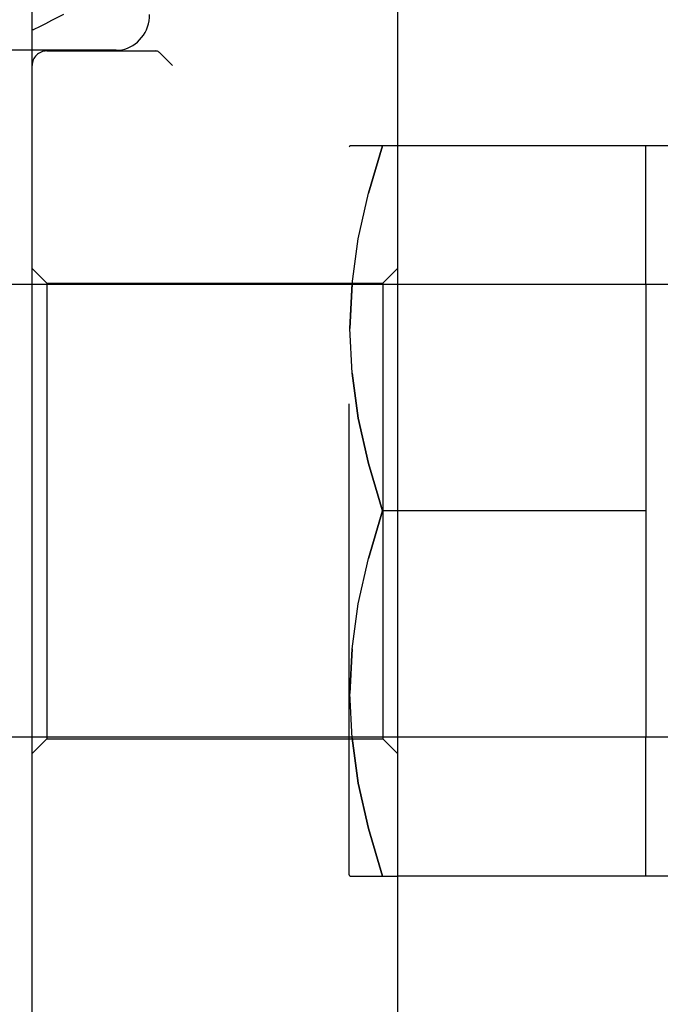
# Model space of a CAD drawing. Header units: inches. Extents: x 0 to 58.6, y -0.2 to 37.9.
# Tile 5 of 66: x 3.361 to 3.8, y 4.427 to 5.101. Entities that reach past the tile are written whole.
import ezdxf

# ---------------------------------------------------------------- set-up
doc = ezdxf.new("R2010")
doc.units = ezdxf.units.IN
doc.header["$LTSCALE"] = 3.224138
doc.header["$MEASUREMENT"] = 0
doc.linetypes.add('HIDDEN', pattern=[0.2, 0.1, -0.1])
doc.layers.get('0').update_dxf_attribs({"linetype": 'CONTINUOUS'})
doc.layers.add('DEFAULT_2', color=8, linetype='HIDDEN')
doc.layers.add('DIMENSIONS', color=7, linetype='CONTINUOUS')
doc.styles.get("Standard").update_dxf_attribs({"font": 'txt', "width": 0.8})
doc.dimstyles.new('DIMSTYLE_1', dxfattribs={"dimtxt": 0.293103, "dimasz": 0.344828, "dimexe": 0.18, "dimexo": 0.0625, "dimgap": 0.09, "dimtad": 0, "dimtih": 1, "dimtoh": 1, "dimzin": 4, "dimdsep": 46, "dimtxsty": 'Standard', "dimblk": '_FILLED', "dimblk1": '_FILLED', "dimblk2": '_FILLED', "dimcen": 0.09, "dimadec": 0, "dimazin": 0, "dimtfac": 1, "dimtofl": 0, "dimtmove": 0, "dimatfit": 3, "dimldrblk": '_FILLED', "dimfxl": 0, "dimtolj": 1, "dimtzin": 4, "dimarcsym": 0})

# ---------------------------------------------------------------- blocks, each defined once
blk = doc.blocks.new('_FILLED')
at = {"color": 0, "linetype": 'ByBlock'}
blk.add_solid([(0, 0), (-1, 0.2), (-1, -0.2)], dxfattribs=at)
blk = doc.blocks.new('*D')
at = {"layer": 'DIMENSIONS', "color": 2, "linetype": 'CONTINUOUS'}
for p, q in [((3.93547, 33.10518), (1.73522, 33.10518)), ((2.04556, 33.10518), (2.04556, 30.80216)), ((5.50478, 31.61648), (7.88842, 31.61648)), ((7.57807, 31.61648), (7.57807, 30.12628)), ((2.04556, 27.60518), (2.04556, 29.7763)), ((7.57807, 27.60518), (7.57807, 29.10041)), ((3.99797, 27.60518), (1.73522, 27.60518)), ((4.96323, 27.60518), (7.88842, 27.60518)), ((5.2634, 25.88147), (5.2634, 26.61358)), ((35.3884, 26.02397), (35.3884, 26.61358)), ((5.2634, 26.30323), (19.59314, 26.30323)), ((35.3884, 26.30323), (21.05866, 26.30323)), ((37.13986, 25.88659), (39.50806, 25.88659)), ((39.19772, 25.88659), (39.19772, 14.80698)), ((36.95668, 25.01159), (38.28124, 25.01159)), ((37.9709, 25.01159), (37.9709, 16.34255)), ((37.9709, 4.76159), (37.9709, 14.87703)), ((39.19772, 3.88659), (39.19772, 14.22078)), ((36.95668, 4.76159), (38.28124, 4.76159)), ((37.19364, 3.88659), (39.50806, 3.88659))]:
    blk.add_line(p, q, dxfattribs=at)
at = {"layer": 'DIMENSIONS', "color": 2, "linetype": 'CONTINUOUS', "xscale": 0.3448275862, "yscale": 0.3448275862, "zscale": 0.3448275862}
for p, rotation in [((2.04556, 33.10518), 90), ((7.57807, 31.61648), 90), ((2.04556, 27.60518), 270), ((7.57807, 27.60518), 270), ((5.2634, 26.30323), 180), ((39.19772, 25.88659), 90), ((37.9709, 25.01159), 90), ((37.9709, 4.76159), 270), ((39.19772, 3.88659), 270)]:
    blk.add_blockref('_FILLED', p, dxfattribs=dict(at, rotation=rotation))
blk.add_blockref('_FILLED', (35.3884, 26.30323), dxfattribs=at)
at = {"layer": 'DIMENSIONS', "color": 2, "linetype": 'CONTINUOUS', "width": 0.8}
for s, p in [('5.50', (1.57659, 30.36251)), ('REF.', (1.57659, 29.92285)), ('4.01', (7.10911, 29.68662)), ('REF.', (7.10911, 29.24697)), ('30.13', (19.73969, 26.15668)), ('20.25', (37.38469, 15.90289)), ('REF.', (37.50193, 15.46324)), ('TYP.', (37.50193, 15.02358)), ('22.00', (38.61151, 14.36733))]:
    blk.add_text(s, height=0.293103, dxfattribs=at).set_placement(p)

msp = doc.modelspace()

# ---------------------------------------------------------------- linework, layer by layer
at = {"color": 7, "linetype": 'CONTINUOUS'}
for p, q in [((3.3698, 4.08478), (3.3698, 5.44478)), ((3.6198, 5.18056), (3.6198, 4.34904)), ((3.3698, 5.08028), (3.33975, 5.08028)), ((3.8098, 5.01478), (3.6198, 5.01478)), ((3.7898, 4.91978), (3.7898, 5.01478)), ((3.3698, 4.91978), (3.33095, 4.91978)), ((3.8098, 4.91978), (3.6198, 4.91978)), ((3.3698, 4.60978), (3.31943, 4.60978)), ((3.8098, 4.60978), (3.6198, 4.60978)), ((3.7898, 4.51478), (3.7898, 4.60978)), ((3.8098, 4.51478), (3.6198, 4.51478))]:
    msp.add_line(p, q, dxfattribs=at)
at = {"color": 8, "linetype": 'HIDDEN'}
for p, q in [((3.58737, 5.01478), (3.5868, 5.01378)), ((3.5868, 4.51578), (3.5868, 5.01378)), ((3.6198, 5.01478), (3.58737, 5.01478)), ((3.6097, 5.01478), (3.60001, 4.98232)), ((3.58881, 4.92042), (3.59306, 4.95117)), ((3.3798, 4.92078), (3.6098, 4.92078)), ((3.58881, 4.92042), (3.58737, 4.88977)), ((3.6097, 4.76478), (3.60001, 4.73232)), ((3.7898, 4.76478), (3.6097, 4.76478)), ((3.58881, 4.67042), (3.59306, 4.70117)), ((3.58881, 4.67042), (3.58737, 4.63977)), ((3.3798, 4.60878), (3.6098, 4.60878)), ((3.58737, 4.51478), (3.5868, 4.51578)), ((3.58737, 4.51478), (3.6198, 4.51478))]:
    msp.add_line(p, q, dxfattribs=at)
for points in [[(3.59306, 4.95114), (3.60001, 4.98233), (3.6097, 5.01478)], [(3.58881, 4.85912), (3.58737, 4.8898), (3.58881, 4.92045)], [(3.6097, 4.76478), (3.60001, 4.79724), (3.59306, 4.82842), (3.58881, 4.85915)], [(3.58881, 4.85912), (3.59306, 4.8284), (3.60001, 4.79723), (3.6097, 4.76478)], [(3.59306, 4.70114), (3.60001, 4.73233), (3.6097, 4.76478)], [(3.58881, 4.60912), (3.58737, 4.6398), (3.58881, 4.67045)], [(3.6097, 4.51478), (3.60001, 4.54724), (3.59306, 4.57842), (3.58881, 4.60915)], [(3.58881, 4.60912), (3.59306, 4.5784), (3.60001, 4.54723), (3.6097, 4.51478)]]:
    msp.add_lwpolyline(points, dxfattribs=at)
at = {"layer": 'DEFAULT_2', "color": 8, "linetype": 'HIDDEN'}
for p, q in [((3.4274, 5.08028), (3.3698, 5.08028)), ((3.3798, 5.07978), (3.4545, 5.07978)), ((3.45698, 5.07862), (3.46582, 5.06978)), ((3.3798, 4.92078), (3.3698, 4.93078)), ((3.6098, 4.92078), (3.6198, 4.93078)), ((3.6198, 4.91978), (3.3698, 4.91978)), ((3.3798, 4.92078), (3.3798, 4.60878)), ((3.6098, 4.92078), (3.6098, 4.60878)), ((3.7898, 4.91978), (3.7898, 4.60978)), ((3.6198, 4.60978), (3.3698, 4.60978)), ((3.3798, 4.60878), (3.3698, 4.59878)), ((3.6098, 4.60878), (3.6198, 4.59878))]:
    msp.add_line(p, q, dxfattribs=at)
for points in [[(3.39127, 5.10478), (3.38723, 5.10266), (3.38313, 5.10052), (3.37901, 5.09839), (3.37493, 5.09633), (3.37096, 5.09437)], [(3.4274, 5.08028), (3.42934, 5.08037), (3.43128, 5.08064), (3.4332, 5.08109), (3.43507, 5.08171), (3.43689, 5.0825), (3.43866, 5.08347), (3.44034, 5.08459), (3.44193, 5.08588), (3.44341, 5.08732), (3.44477, 5.08889), (3.44601, 5.09059), (3.44709, 5.0924), (3.44803, 5.09432), (3.44881, 5.09631), (3.44942, 5.09837), (3.44986, 5.10048), (3.45012, 5.10263), (3.45021, 5.10478)], [(3.37096, 5.09437), (3.37072, 5.09428), (3.37051, 5.09425), (3.37033, 5.09427), (3.37017, 5.09436), (3.37004, 5.0945), (3.36993, 5.09472), (3.36986, 5.095), (3.36981, 5.09537), (3.3698, 5.09583)], [(3.45698, 5.07862), (3.45652, 5.07903), (3.45604, 5.07936), (3.45554, 5.07959), (3.45502, 5.07973), (3.4545, 5.07978)]]:
    msp.add_lwpolyline(points, dxfattribs=at)
msp.add_arc((3.3798, 5.06978), 0.01, 90, 180, dxfattribs=at)

# ---------------------------------------------------------------- dimensions: what is measured, and where the dimension line sits
at = {"layer": 'DIMENSIONS', "color": 2, "linetype": 'CONTINUOUS'}
dim = msp.add_linear_dim(base=(39.19772, 25.88659), p1=(37.19364, 3.88659), p2=(37.13986, 25.88659), angle=90, dimstyle='DIMSTYLE_1', dxfattribs=at)
dim.commit()
dim.dimension.update_dxf_attribs({"geometry": '*D', "text_midpoint": (39.19772, 14.51388), "dimtype": 160})
dim = msp.add_linear_dim(base=(35.3883988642, 26.3032338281), p1=(5.2633988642, 25.881469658), p2=(35.3883988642, 26.6135786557), dimstyle='DIMSTYLE_1', dxfattribs=at)
dim.commit()
dim.dimension.update_dxf_attribs({"geometry": '*D', "text_midpoint": (20.3258988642, 26.3032338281), "dimtype": 160})
for base, p1, p2, angle, text, middle in [((7.57807, 27.60518), (5.50478, 31.61648), (4.96323, 27.60518), 270, '<>\\PREF.', (7.57807, 29.61334)), ((2.04556, 33.10518), (3.99797, 27.60518), (3.93547, 33.10518), 90, '<>\\PREF.', (2.04556, 30.28923)), ((37.9709, 4.76159), (36.95668, 25.01159), (36.95668, 4.76159), 270, '<>\\PREF.\\PTYP.', (37.9709, 15.60979))]:
    dim = msp.add_linear_dim(base=base, p1=p1, p2=p2, angle=angle, text=text, dimstyle='DIMSTYLE_1', dxfattribs=at)
    dim.commit()
    dim.dimension.update_dxf_attribs({"geometry": '*D', "text_midpoint": middle, "dimtype": 160})

doc.saveas('drawing.dxf')
